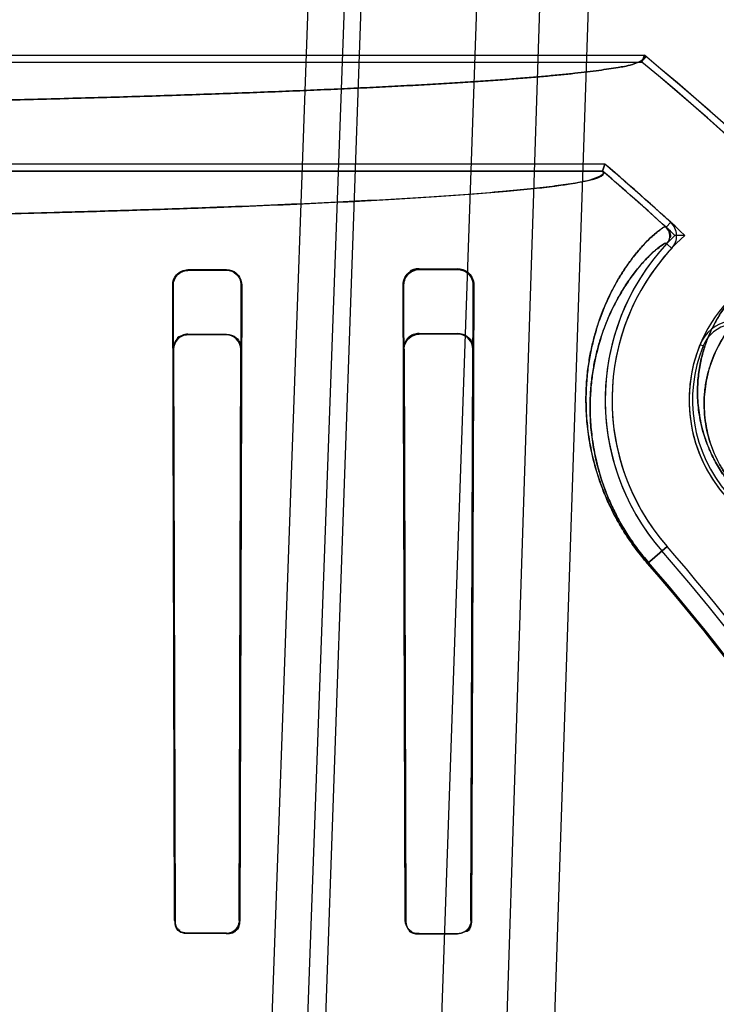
# Model space of a CAD drawing. Header units: millimetres. Extents: x 0 to 297, y 0 to 210.
# Tile 226 of 256: x 58.3166 to 58.4069, y 158.8523 to 158.98. Entities that reach past the tile are written whole.
import ezdxf

# ---------------------------------------------------------------- set-up
doc = ezdxf.new("R2010")
doc.units = ezdxf.units.MM
doc.header["$LTSCALE"] = 16.335
doc.layers.get('0').update_dxf_attribs({"linetype": 'CONTINUOUS'})
for name, color, linetype in [('AXES_REF', 7, 'CONTINUOUS'), ('INTFCLR_1', 7, 'CONTINUOUS'), ('INTFCLR_144815', 7, 'CONTINUOUS'), ('INTFCLR_72935', 7, 'CONTINUOUS')]:
    doc.layers.add(name, color=color, linetype=linetype)

msp = doc.modelspace()

# ---------------------------------------------------------------- linework, layer by layer
at = {"color": 7, "linetype": 'Continuous'}
for radius in [4.8479140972, 4.8475, 4.8164570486]:
    msp.add_circle((57.445730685, 154.9564782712), radius, dxfattribs=at)
msp.add_arc((57.445730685, 154.9564782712), 4.8, 278.2771290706, 261.7228709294, dxfattribs=at)
at = {"layer": 'AXES_REF', "color": 9, "linetype": 'Continuous'}
msp.add_circle((57.445730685, 154.9564782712), 4.4222561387, dxfattribs=at)
at = {"layer": 'INTFCLR_1', "color": 6, "linetype": 'Continuous'}
for p, q in [((58.2700670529, 158.975387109), (58.39759322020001, 158.975387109)), ((58.3972778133, 158.9745054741), (58.3975932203, 158.9753871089)), ((58.2916010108, 158.9745054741), (58.3972778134, 158.9745054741)), ((58.3924890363, 158.9612596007), (58.2916010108, 158.9612596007)), ((58.3924890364, 158.9612596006), (58.3921649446, 158.9603779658)), ((58.3921649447, 158.9603779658), (58.01957600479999, 158.9603779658)), ((58.33837047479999, 158.9475876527), (58.3433704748, 158.9476036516)), ((58.33837047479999, 158.9474929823), (58.3433704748, 158.9475064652)), ((58.3683704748, 158.9477038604), (58.3733704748, 158.9477294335)), ((58.3683704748, 158.9475876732), (58.3733704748, 158.9476072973)), ((58.3366565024, 158.8631826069), (58.3364102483, 158.9456122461)), ((58.3367222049, 158.8631826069), (58.3365020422, 158.9456122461)), ((58.3452621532, 158.9456122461), (58.3450349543, 158.8631826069)), ((58.3453587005, 158.9456122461), (58.3451023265, 158.8631826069)), ((58.3665856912, 158.8631826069), (58.3663010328, 158.9456122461)), ((58.3666572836, 158.8631826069), (58.3664115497, 158.9456122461)), ((58.3753637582, 158.9456122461), (58.3751055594, 158.8631826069)), ((58.3754851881, 158.9456122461), (58.375179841, 158.8631826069)), ((58.3433704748, 158.8615243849), (58.33837047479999, 158.8615340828)), ((58.3433704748, 158.8614578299), (58.33837047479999, 158.8614683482)), ((58.3733704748, 158.8614554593), (58.3683704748, 158.8614683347)), ((58.3733704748, 158.8613823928), (58.3683704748, 158.8613965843))]:
    msp.add_line(p, q, dxfattribs=at)
at = {"layer": 'INTFCLR_1', "color": 9, "linetype": 'Continuous'}
for p, q in [((58.4010116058, 158.9537287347), (58.4004149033, 158.9530797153)), ((58.4011426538, 158.9503521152), (58.4004974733, 158.9509529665)), ((58.33837047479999, 158.9475876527), (58.33837047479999, 158.9474929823)), ((58.3433704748, 158.9475064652), (58.3433704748, 158.9476036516)), ((58.3683704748, 158.9477038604), (58.3683704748, 158.9475876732)), ((58.3733704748, 158.9476072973), (58.3733704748, 158.9477294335)), ((58.3365020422, 158.9456122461), (58.3364102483, 158.9456122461)), ((58.3453587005, 158.9456122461), (58.3452621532, 158.9456122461)), ((58.3664115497, 158.9456122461), (58.3663010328, 158.9456122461)), ((58.3754851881, 158.9456122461), (58.3753637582, 158.9456122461)), ((58.4005347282, 158.9116867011), (58.39801625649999, 158.909484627)), ((58.3366565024, 158.8631826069), (58.3367222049, 158.8631826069)), ((58.3450349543, 158.8631826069), (58.3451023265, 158.8631826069)), ((58.3665856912, 158.8631826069), (58.3666572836, 158.8631826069)), ((58.3751055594, 158.8631826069), (58.375179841, 158.8631826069)), ((58.33837047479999, 158.8615340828), (58.33837047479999, 158.8614683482)), ((58.3433704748, 158.8614578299), (58.3433704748, 158.8615243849)), ((58.3683704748, 158.8614683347), (58.3683704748, 158.8613965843)), ((58.3733704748, 158.8613823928), (58.3733704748, 158.8614554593))]:
    msp.add_line(p, q, dxfattribs=at)
at = {"layer": 'INTFCLR_1', "color": 7, "linetype": 'Continuous'}
for points in [[(58.36664450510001, 158.9467690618), (58.3665686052, 158.9466446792), (58.36650269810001, 158.946517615), (58.36644662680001, 158.9463887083), (58.3664002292, 158.9462589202), (58.3663631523, 158.9461288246), (58.3663349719, 158.9459985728), (58.3663154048, 158.9458685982), (58.3663042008, 158.9457396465), (58.3663010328, 158.9456122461)], [(58.3745732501, 158.8619373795), (58.3745613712, 158.8619260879), (58.37454929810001, 158.8619148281), (58.3745370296, 158.8619036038), (58.3745248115, 158.861892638), (58.37451239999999, 158.86188171), (58.37449904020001, 158.8618701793), (58.3744843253, 158.8618577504), (58.3744686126, 158.8618447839), (58.37445228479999, 158.8618316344), (58.37443543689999, 158.8618184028), (58.37441795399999, 158.8618050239), (58.3743999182, 158.861791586), (58.374381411, 158.8617781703), (58.3743623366, 158.8617647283), (58.37434250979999, 158.8617511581), (58.3743218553, 158.8617374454), (58.3743004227, 158.8617236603), (58.3742782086, 158.8617098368), (58.3742552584, 158.8616960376), (58.3742315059, 158.8616822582), (58.3742067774, 158.8616684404), (58.37418105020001, 158.8616546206), (58.3741543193, 158.8616408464), (58.3741264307, 158.8616270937), (58.3740973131, 158.861613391), (58.37406700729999, 158.8615998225), (58.37403552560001, 158.8615864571), (58.3740029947, 158.861573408), (58.3739692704, 158.8615606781), (58.37393395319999, 158.861548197), (58.3738969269, 158.8615360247), (58.3738582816, 158.8615242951), (58.3738179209, 158.8615130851), (58.3737758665, 158.8615025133), (58.373732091, 158.8614926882), (58.37368642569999, 158.8614836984), (58.373638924, 158.8614756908), (58.3735895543, 158.8614688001), (58.3735380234, 158.8614631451), (58.3734842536, 158.8614589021), (58.3734283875, 158.8614562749), (58.3733704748, 158.8614554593)]]:
    msp.add_lwpolyline(points, dxfattribs=at)
at = {"layer": 'INTFCLR_1', "color": 6, "linetype": 'Continuous'}
for centre, radius, start, end in [((58.20587047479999, 158.7414782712), 0.3024416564, 17.0652676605, 50.6603330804), ((58.20587047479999, 158.7414782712), 0.3015600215, 17.0652678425, 50.60049391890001), ((58.20587047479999, 158.7414782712), 0.2883232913, 47.4048527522, 49.6650750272), ((58.20587047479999, 158.7414782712), 0.2874416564, 47.4048527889, 49.6005727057), ((58.39939969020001, 158.9519753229), 0.0023817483, 317.0375072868, 47.40759610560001), ((58.39939969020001, 158.9519753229), 0.0015001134, 317.0375132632, 47.408411), ((58.4222599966, 158.9306826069), 0.029740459, 137.0331414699, 221.1654492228), ((58.4222599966, 158.9306826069), 0.028858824, 137.0330084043, 221.1654499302), ((58.4222599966, 158.9306826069), 0.018858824, 137.0330081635, 221.1654490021), ((58.20587047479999, 158.7414782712), 0.2577011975, 13.9313764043, 41.1654492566), ((58.20587047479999, 158.7414782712), 0.2585828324, 13.9313762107, 41.1654491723)]:
    msp.add_arc(centre, radius, start, end, dxfattribs=at)
at = {"layer": 'INTFCLR_1', "color": 9, "linetype": 'Continuous'}
for radius, start, end in [(0.2552374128, 13.9313770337, 41.16544984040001), (0.2554052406, 13.9313763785, 41.1654492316)]:
    msp.add_arc((58.20587047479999, 158.7414782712), radius, start, end, dxfattribs=at)
at = {"layer": 'INTFCLR_1', "color": 6, "linetype": 'Continuous'}
for points, knots in [([(58.39759322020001, 158.975387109), (58.3980960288, 158.9749749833), (58.3957151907, 158.9739958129), (58.3941227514, 158.973829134), (58.3920195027, 158.9734595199), (58.3901656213, 158.9732344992), (58.388508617, 158.9730433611), (58.3867019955, 158.972858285), (58.3847357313, 158.9726736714), (58.3826150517, 158.9724914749), (58.38034071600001, 158.9723113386), (58.3779149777, 158.9721335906), (58.3753398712, 158.9719583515), (58.3726176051, 158.9717857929), (58.3697505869, 158.9716160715), (58.3667412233, 158.9714493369), (58.36359222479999, 158.9712857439), (58.3603062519, 158.9711254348), (58.35688625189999, 158.9709685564), (58.35333510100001, 158.9708152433), (58.3496559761, 158.9706656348), (58.3458519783, 158.9705198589), (58.3419265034, 158.9703780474), (58.3378828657, 158.9702403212), (58.3337246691, 158.9701068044), (58.3294554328, 158.9699776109), (58.3250789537, 158.9698528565), (58.3205989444, 158.9697326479), (58.31601937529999, 158.9696170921), (58.3113441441, 158.9695062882), (58.3065773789, 158.9694003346), (58.3017231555, 158.9692993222), (58.2967857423, 158.9692033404), (58.2917693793, 158.969112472), (58.28667845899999, 158.9690267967), (58.2815173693, 158.9689463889), (58.2762906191, 158.9688713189), (58.2710027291, 158.968801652), (58.2674575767, 158.9687590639), (58.2656755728, 158.9687386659)], [0, 0, 0, 0, 0.0147184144, 0.0289274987, 0.0479851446, 0.0593242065, 0.07186058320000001, 0.08558520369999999, 0.1004875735, 0.1165558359, 0.1337768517, 0.1521365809, 0.1716202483, 0.1922099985, 0.2138903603, 0.2366410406, 0.2604442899, 0.2852775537, 0.3111215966, 0.3379520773, 0.3657479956, 0.3944832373, 0.4241351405, 0.4546759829, 0.486081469, 0.5183223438, 0.5513727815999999, 0.5852021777, 0.6197831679, 0.6550840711, 0.6910759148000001, 0.7277261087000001, 0.7650041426, 0.8028766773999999, 0.8413117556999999, 0.8802754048, 0.9197343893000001, 0.9596540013, 1, 1, 1, 1]), ([(58.39216494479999, 158.9603779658), (58.3926738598, 158.959944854), (58.3901947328, 158.9590206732), (58.3885662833, 158.958830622), (58.3858162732, 158.958376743), (58.3827354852, 158.9580461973), (58.3789361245, 158.9576781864), (58.3745481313, 158.9573303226), (58.3694762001, 158.9569820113), (58.3638140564, 158.9566460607), (58.35758001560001, 158.9563218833), (58.3507971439, 158.9560112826), (58.34349205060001, 158.9557153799), (58.3356888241, 158.9554352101), (58.3274184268, 158.9551718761), (58.3187105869, 158.9549263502), (58.309603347, 158.9546996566), (58.300125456, 158.9544924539), (58.2903081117, 158.9543054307), (58.28018924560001, 158.9541393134), (58.2698113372, 158.9539947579), (58.2592082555, 158.9538721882), (58.2484127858, 158.9537719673), (58.2374620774, 158.9536944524), (58.2263978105, 158.9536399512), (58.2152646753, 158.9536086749), (58.2041092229, 158.9536007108), (58.19297081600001, 158.9536160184), (58.1818862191, 158.9536544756), (58.170888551, 158.9537159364), (58.16001592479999, 158.95380018), (58.149306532, 158.9539069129), (58.1388016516, 158.9540357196), (58.12854234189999, 158.9541860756), (58.1185669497, 158.9543573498), (58.1089066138, 158.9545489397), (58.099598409, 158.9547600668), (58.0906744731, 158.9549899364), (58.0821661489, 158.9552376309), (58.074095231, 158.9555024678), (58.0664959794, 158.955783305), (58.0593908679, 158.9560792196), (58.0528085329, 158.9563888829), (58.0467687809, 158.9567113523), (58.0412969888, 158.9570448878), (58.0364110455, 158.9573885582), (58.0322039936, 158.9577330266), (58.0287027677, 158.9580750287), (58.0260362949, 158.9583813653), (58.0238785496, 158.9586911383), (58.02211981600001, 158.9589832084), (58.0187868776, 158.9597063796), (58.0195760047, 158.9603779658)], [0, 0, 0, 0, 0.0053653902, 0.0105118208, 0.0174760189, 0.0261386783, 0.0359683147, 0.0479263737, 0.0615456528, 0.0767631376, 0.0934730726, 0.1116627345, 0.1312789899, 0.1521719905, 0.1743536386, 0.19771396, 0.2221132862, 0.2474965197, 0.2738282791, 0.300949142, 0.3287498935, 0.357158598, 0.3860849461, 0.4154283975, 0.4450819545, 0.4749189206, 0.5048145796, 0.5346469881, 0.5643471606, 0.5938112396, 0.6229465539, 0.651644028, 0.6797991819, 0.7072945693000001, 0.7340229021, 0.7599014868, 0.7848707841, 0.8087758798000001, 0.8315737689, 0.8532113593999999, 0.873610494, 0.8926282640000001, 0.9103060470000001, 0.9265175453, 0.941187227, 0.954324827, 0.9658240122, 0.9751315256, 0.9824167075, 0.9877637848, 0.9916803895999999, 1, 1, 1, 1]), ([(58.3364102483, 158.9456122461), (58.3364081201, 158.946075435), (58.3367790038, 158.9471162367), (58.33782995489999, 158.9475859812), (58.33837047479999, 158.9475876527)], [0, 0, 0, 0, 0.4614788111, 1, 1, 1, 1]), ([(58.3365020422, 158.9456122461), (58.3365002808, 158.946060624), (58.3368622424, 158.9470532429), (58.3378625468, 158.9474916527), (58.33837047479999, 158.9474929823)], [0, 0, 0, 0, 0.4688655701, 1, 1, 1, 1]), ([(58.3433704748, 158.9476036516), (58.3438288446, 158.9476051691), (58.3448798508, 158.9472383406), (58.3453614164, 158.9461691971), (58.3453587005, 158.9456122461)], [0, 0, 0, 0, 0.4514516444, 1, 1, 1, 1]), ([(58.3433704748, 158.9475064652), (58.3438336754, 158.9475077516), (58.3448384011, 158.9471277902), (58.3452642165, 158.9461154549), (58.3452621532, 158.9456122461)], [0, 0, 0, 0, 0.4792994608, 1, 1, 1, 1]), ([(58.3664115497, 158.9456122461), (58.3664091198, 158.9461427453), (58.3668583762, 158.9471952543), (58.3678974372, 158.9475858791), (58.3683704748, 158.9475876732)], [0, 0, 0, 0, 0.5286303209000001, 1, 1, 1, 1]), ([(58.3733704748, 158.9477294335), (58.3738195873, 158.9477318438), (58.3749305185, 158.9473850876), (58.3754892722, 158.9462414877), (58.3754851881, 158.9456122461)], [0, 0, 0, 0, 0.4164780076, 1, 1, 1, 1]), ([(58.3733704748, 158.9476072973), (58.3738355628, 158.9476091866), (58.3748904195, 158.9472357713), (58.3753664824, 158.9461649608), (58.3753637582, 158.9456122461)], [0, 0, 0, 0, 0.4569520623, 1, 1, 1, 1]), ([(58.3683704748, 158.8613965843), (58.3679194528, 158.8613978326), (58.3669729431, 158.861774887), (58.3665866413, 158.8627231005), (58.3665856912, 158.8631826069)], [0, 0, 0, 0, 0.4953413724, 1, 1, 1, 1])]:
    msp.add_open_spline(points, degree=3, knots=knots, dxfattribs=at)
at = {"layer": 'INTFCLR_1', "color": 9, "linetype": 'Continuous'}
for points, knots in [([(58.39801625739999, 158.9094846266), (58.3975006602, 158.9100743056), (58.3965260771, 158.9112739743), (58.3952173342, 158.9131433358), (58.39408965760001, 158.9150181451), (58.3931393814, 158.9168637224), (58.3923542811, 158.9186532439), (58.3915268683, 158.9208865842), (58.3909176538, 158.9230516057), (58.3905014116, 158.9251232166), (58.3902162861, 158.9269867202), (58.39002526, 158.9291612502), (58.3900060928, 158.9316045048), (58.39015264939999, 158.933841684), (58.3904279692, 158.9358935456), (58.3908028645, 158.9377751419), (58.3912538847, 158.9394998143), (58.3919088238, 158.9415354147), (58.39281842, 158.9437681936), (58.3940210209, 158.9460787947), (58.3952212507, 158.947980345), (58.3963759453, 158.9495338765), (58.3974196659, 158.9507506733), (58.3985568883, 158.9519204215), (58.3993586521, 158.9525310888), (58.4002538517, 158.9532278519), (58.400414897, 158.9530797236)], [0, 0, 0, 0, 0.04811289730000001, 0.0948396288, 0.140055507, 0.1823895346, 0.2222603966, 0.2600101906, 0.3286183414, 0.3601103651, 0.3897605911, 0.4443772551, 0.4940218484, 0.5396970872, 0.5819719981, 0.6210923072, 0.6574699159, 0.6914075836, 0.7523833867, 0.8053095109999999, 0.8511583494, 0.8905021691, 0.9236660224, 0.9508068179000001, 0.9865600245, 1, 1, 1, 1]), ([(58.3981425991, 158.909595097), (58.39765263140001, 158.910155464), (58.39672656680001, 158.9112955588), (58.3954832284, 158.9130722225), (58.394412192, 158.9148541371), (58.3935099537, 158.9166082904), (58.3927648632, 158.9183091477), (58.3919800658, 158.9204317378), (58.3914028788, 158.9224893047), (58.39100928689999, 158.9244579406), (58.3907402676, 158.9262286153), (58.3905612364, 158.9282945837), (58.3905461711, 158.9306154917), (58.3906886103, 158.9327402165), (58.3909533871, 158.934688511), (58.3913127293, 158.9364747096), (58.3917443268, 158.9381115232), (58.3923704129, 158.9400428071), (58.39323913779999, 158.9421602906), (58.3943869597, 158.9443501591), (58.39553206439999, 158.946151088), (58.3966336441, 158.9476205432), (58.3976292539, 158.948771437), (58.3987155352, 158.9498721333), (58.3994812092, 158.9504586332), (58.400343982, 158.9510956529), (58.4004974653, 158.9509529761)], [0, 0, 0, 0, 0.048135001, 0.09488283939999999, 0.1401184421, 0.1824700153, 0.2223563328, 0.2601195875, 0.3287485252, 0.3602483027, 0.3899046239, 0.4445290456, 0.4941763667, 0.539850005, 0.5821195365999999, 0.6212312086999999, 0.6575973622, 0.6915211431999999, 0.7524634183, 0.8053508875, 0.8511585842, 0.8904615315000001, 0.9235877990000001, 0.9506982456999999, 0.9864488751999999, 1, 1, 1, 1]), ([(58.4091893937, 158.9192540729), (58.4087263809, 158.919783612), (58.4078782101, 158.9208697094), (58.4068277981, 158.9225657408), (58.4060158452, 158.9242343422), (58.405418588, 158.9258232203), (58.4049971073, 158.9273211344), (58.4046387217, 158.9291260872), (58.4044496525, 158.9311982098), (58.4045319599, 158.9334789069), (58.40483801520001, 158.9355064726), (58.4053075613, 158.9373183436), (58.406068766, 158.9394110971), (58.40724146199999, 158.9416742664), (58.4089238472, 158.9439459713), (58.4107377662, 158.9457686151), (58.41313593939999, 158.9476047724), (58.4161287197, 158.9491371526), (58.4191070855, 158.9499137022), (58.4218363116, 158.9501903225), (58.4234371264, 158.9501358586), (58.424484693, 158.9499054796)], [0, 0, 0, 0, 0.04773748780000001, 0.09329304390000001, 0.1351487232, 0.1734708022, 0.2083384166, 0.240632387, 0.298256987, 0.3490779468, 0.3951598, 0.4371448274, 0.4758885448, 0.5461126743, 0.6092467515, 0.6670305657, 0.7200356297, 0.8137358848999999, 0.8930638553, 0.9272076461, 1, 1, 1, 1]), ([(58.4093904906, 158.919429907), (58.4089898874, 158.9198880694), (58.4082563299, 158.9208280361), (58.407348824, 158.9222960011), (58.4066485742, 158.9237411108), (58.4055109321, 158.9267794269), (58.4051449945, 158.9301808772), (58.4056623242, 158.9334850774), (58.4060757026, 158.9350477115), (58.40674291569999, 158.9368490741), (58.407766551, 158.9387936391), (58.4092303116, 158.9407397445), (58.41080447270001, 158.9422954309), (58.4128788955, 158.9438535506), (58.41546442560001, 158.945145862), (58.4188465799, 158.9459711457), (58.42119095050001, 158.946000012), (58.4224454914, 158.9457243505)], [0, 0, 0, 0, 0.0482456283, 0.0942835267, 0.1365779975, 0.1752964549, 0.351446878, 0.3979353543, 0.4402714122, 0.4793207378, 0.5500476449, 0.6135710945, 0.671652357, 0.7248751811, 0.8188122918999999, 0.8981763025, 1, 1, 1, 1])]:
    msp.add_open_spline(points, degree=3, knots=knots, dxfattribs=at)
at = {"layer": 'INTFCLR_1', "color": 7, "linetype": 'Continuous'}
msp.add_open_spline([(58.36630103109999, 158.9456122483), (58.36629213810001, 158.9461792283), (58.3667811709, 158.947292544), (58.3678762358, 158.9477042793), (58.3683704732, 158.9477038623)], degree=3, knots=[0, 0, 0, 0, 0.5343037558, 1, 1, 1, 1], dxfattribs=at)
for points in [[(58.3683704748, 158.9477038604), (58.3679084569, 158.9477015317), (58.3673202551, 158.9476212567), (58.3670659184, 158.9472355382)], [(58.3751055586, 158.8631826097), (58.37510492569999, 158.8626533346), (58.3749034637, 158.8617695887), (58.3743742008, 158.861773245)], [(58.3751055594, 158.8631826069), (58.3751046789, 158.8627311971), (58.3748989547, 158.8622499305), (58.3745732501, 158.8619373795)]]:
    msp.add_open_spline(points, degree=3, dxfattribs=at)
at = {"layer": 'INTFCLR_1', "color": 6, "linetype": 'Continuous'}
for points in [[(58.3366565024, 158.8631826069), (58.33665748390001, 158.8626613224), (58.3368498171, 158.8617926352), (58.3373711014, 158.861791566)], [(58.3450349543, 158.8631826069), (58.34503403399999, 158.8626651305), (58.3448245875, 158.8618103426), (58.34430711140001, 158.8618113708)], [(58.3451023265, 158.8631826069), (58.3451012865, 158.8626451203), (58.3448847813, 158.8617566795), (58.3443472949, 158.8617578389)], [(58.375179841, 158.8631826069), (58.3751786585, 158.8626335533), (58.3749737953, 158.8617171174), (58.37442474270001, 158.8617187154)], [(58.33837047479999, 158.8615340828), (58.3378974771, 158.8615349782), (58.337091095, 158.861673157), (58.337090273, 158.8621461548)], [(58.3683704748, 158.8614683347), (58.367910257, 158.8614694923), (58.3671085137, 158.8615662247), (58.3671076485, 158.8620264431)]]:
    msp.add_open_spline(points, degree=3, dxfattribs=at)
at = {"layer": 'INTFCLR_144815', "color": 9, "linetype": 'Continuous'}
for p, q in [((58.3452648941, 158.7362653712), (58.35906749, 159.1257148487)), ((58.3638635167, 159.1257148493), (58.3497337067, 158.7356267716)), ((58.35327418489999, 158.7650160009), (58.3658704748, 159.1257148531)), ((58.3808704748, 159.1257148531), (58.3683970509, 158.7685343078)), ((58.3770967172, 158.7664782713), (58.3886719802, 159.1257148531)), ((58.3833473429, 158.7714346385), (58.3951216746, 159.1257148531))]:
    msp.add_line(p, q, dxfattribs=at)
at = {"layer": 'INTFCLR_72935', "color": 6, "linetype": 'Continuous'}
for p, q in [((58.27006705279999, 158.975387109), (58.39759322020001, 158.975387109)), ((58.39759322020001, 158.975387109), (58.3972778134, 158.9745054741)), ((58.27245369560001, 158.9745054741), (58.397277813, 158.9745054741)), ((58.3924890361, 158.9612596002), (58.27245369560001, 158.9612596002)), ((58.39216494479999, 158.9603779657), (58.3924890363, 158.9612596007)), ((58.0195760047, 158.9603779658), (58.39216494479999, 158.9603779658)), ((58.4028418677, 158.9520313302), (58.4015517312, 158.952028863)), ((58.33837047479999, 158.9392104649), (58.3433704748, 158.9392253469)), ((58.3683704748, 158.9393168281), (58.3733704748, 158.9393395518)), ((58.3733704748, 158.9392287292), (58.3683704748, 158.9392104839)), ((58.3433704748, 158.9391341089), (58.33837047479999, 158.9391213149)), ((58.3364465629, 158.9372729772), (58.3366565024, 158.8631826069)), ((58.33653335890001, 158.9372729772), (58.3367222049, 158.8631826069)), ((58.3450349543, 158.8631826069), (58.3452295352, 158.9372729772)), ((58.3453203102, 158.9372729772), (58.3451023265, 158.8631826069)), ((58.3663457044, 158.9372729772), (58.3665856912, 158.8631826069)), ((58.3664477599, 158.9372729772), (58.3666572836, 158.8631826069)), ((58.3751055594, 158.8631826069), (58.3753249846, 158.9372729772)), ((58.375179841, 158.8631826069), (58.3754354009, 158.9372729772)), ((58.33837047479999, 158.8615340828), (58.3433704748, 158.8615243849)), ((58.3433704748, 158.8614578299), (58.33837047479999, 158.8614683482)), ((58.3683704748, 158.8614683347), (58.3733704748, 158.8614554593)), ((58.3733704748, 158.8613823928), (58.3683704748, 158.8613965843))]:
    msp.add_line(p, q, dxfattribs=at)
at = {"layer": 'INTFCLR_72935', "color": 9, "linetype": 'Continuous'}
for p, q in [((58.33837047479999, 158.9391213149), (58.33837047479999, 158.9392104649)), ((58.3433704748, 158.9392253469), (58.3433704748, 158.9391341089)), ((58.3683704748, 158.9392104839), (58.3683704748, 158.9393168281)), ((58.3733704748, 158.9393395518), (58.3733704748, 158.9392287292)), ((58.4048322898, 158.9378888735), (58.4052365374, 158.9377217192)), ((58.3364465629, 158.9372729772), (58.33653335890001, 158.9372729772)), ((58.3452295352, 158.9372729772), (58.3453203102, 158.9372729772)), ((58.3663457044, 158.9372729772), (58.3664477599, 158.9372729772)), ((58.3753249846, 158.9372729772), (58.3754354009, 158.9372729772)), ((58.39801625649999, 158.909484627), (58.4005347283, 158.911686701)), ((58.3367222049, 158.8631826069), (58.3366565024, 158.8631826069)), ((58.3451023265, 158.8631826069), (58.3450349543, 158.8631826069)), ((58.3666572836, 158.8631826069), (58.3665856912, 158.8631826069)), ((58.375179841, 158.8631826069), (58.3751055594, 158.8631826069)), ((58.33837047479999, 158.8614683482), (58.33837047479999, 158.8615340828)), ((58.3433704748, 158.8615243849), (58.3433704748, 158.8614578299)), ((58.3683704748, 158.8613965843), (58.3683704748, 158.8614683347)), ((58.3733704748, 158.8614554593), (58.3733704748, 158.8613823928))]:
    msp.add_line(p, q, dxfattribs=at)
at = {"layer": 'INTFCLR_72935', "color": 7, "linetype": 'Continuous'}
msp.add_lwpolyline([(58.3433704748, 158.8615243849), (58.343441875, 158.8615257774), (58.3435136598, 158.861530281), (58.3435856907, 158.8615379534), (58.3436577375, 158.8615488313), (58.3437297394, 158.8615629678), (58.3438017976, 158.8615804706), (58.3438738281, 158.8616014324), (58.3439455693, 158.8616258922), (58.3440168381, 158.8616539)], dxfattribs=at)
at = {"layer": 'INTFCLR_72935', "color": 6, "linetype": 'Continuous'}
for centre, radius, start, end in [((58.20587047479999, 158.7414782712), 0.3024416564, 16.9140743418, 50.66033312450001), ((58.20587047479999, 158.7414782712), 0.3015600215, 16.8593289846, 50.60049391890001), ((58.20587047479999, 158.7414782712), 0.2883232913, 46.9088038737, 49.6650750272), ((58.20587047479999, 158.7414782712), 0.2874416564, 47.0962659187, 49.6005726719), ((58.4222599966, 158.9306826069), 0.0297404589, 134.1308575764, 221.1654492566), ((58.4222599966, 158.9306826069), 0.028858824, 132.2886715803, 221.1654499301), ((58.4094528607, 158.9359782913), 0.005, 43.6930108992, 157.535149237), ((58.4094528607, 158.9359782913), 0.0045625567, 43.6930063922, 157.5351588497), ((58.4222599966, 158.9306826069), 0.018858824, 157.5351562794, 221.1654502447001), ((58.4222599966, 158.9306826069), 0.0184213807, 157.5351588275, 221.1654490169), ((58.20587047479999, 158.7414782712), 0.2577011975, 13.931376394, 41.16544924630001), ((58.20587047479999, 158.7414782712), 0.2585828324, 13.9313762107, 41.1654491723)]:
    msp.add_arc(centre, radius, start, end, dxfattribs=at)
at = {"layer": 'INTFCLR_72935', "color": 9, "linetype": 'Continuous'}
for radius, start, end in [(0.2552374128, 13.9313770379, 41.16544983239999), (0.2554052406, 13.931376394, 41.16544924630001)]:
    msp.add_arc((58.20587047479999, 158.7414782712), radius, start, end, dxfattribs=at)
at = {"layer": 'INTFCLR_72935', "color": 6, "linetype": 'Continuous'}
for points, knots in [([(58.2656755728, 158.9687386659), (58.26745757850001, 158.9687590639), (58.27100273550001, 158.9688016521), (58.2762906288, 158.9688713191), (58.28151737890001, 158.968946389), (58.28667846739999, 158.9690267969), (58.29176938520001, 158.9691124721), (58.2967857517, 158.9692033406), (58.3017231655, 158.9692993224), (58.3065773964, 158.969400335), (58.3113441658, 158.9695062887), (58.3160194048, 158.9696170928), (58.3205989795, 158.9697326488), (58.3250789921, 158.9698528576), (58.3294554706, 158.969977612), (58.333724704, 158.9701068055), (58.3378828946, 158.9702403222), (58.3419265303, 158.9703780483), (58.3458519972, 158.9705198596), (58.3496559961, 158.9706656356), (58.3533351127, 158.9708152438), (58.3568862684, 158.9709685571), (58.36030626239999, 158.9711254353), (58.3635922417, 158.9712857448), (58.3667412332, 158.9714493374), (58.3697505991, 158.9716160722), (58.3726176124, 158.9717857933), (58.37533987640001, 158.9719583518), (58.37791498, 158.9721335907), (58.38034071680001, 158.9723113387), (58.3826150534, 158.9724914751), (58.3847357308, 158.9726736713), (58.3867019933, 158.9728582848), (58.3885086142, 158.9730433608), (58.3901656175, 158.9732344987), (58.39201949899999, 158.9734595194), (58.394122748, 158.9738291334), (58.39571518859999, 158.9739958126), (58.3980960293, 158.9749749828), (58.39759322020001, 158.975387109)], [0, 0, 0, 0, 0.0403460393, 0.08026571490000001, 0.1197246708, 0.1586882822, 0.197123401, 0.2349958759, 0.272274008, 0.3089241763, 0.344916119, 0.3802170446, 0.4147980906, 0.4486275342, 0.4816779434, 0.5139187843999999, 0.5453242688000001, 0.5758650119, 0.6055169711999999, 0.6342520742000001, 0.6620481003, 0.6888784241, 0.7147226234, 0.739555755, 0.7633591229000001, 0.786109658, 0.8077900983, 0.8283798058, 0.8478633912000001, 0.8662231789, 0.8834441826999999, 0.899512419, 0.9144147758, 0.928139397, 0.9406757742, 0.9520148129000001, 0.97107248, 0.98528157, 1, 1, 1, 1]), ([(58.0195760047, 158.9603779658), (58.01906709, 158.9599448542), (58.0215462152, 158.9590206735), (58.0231746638, 158.9588306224), (58.02592467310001, 158.9583767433), (58.02900546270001, 158.9580461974), (58.0328048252, 158.9576781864), (58.0371928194, 158.9573303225), (58.0422647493, 158.9569820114), (58.0479268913, 158.9566460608), (58.0541609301, 158.9563218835), (58.0609437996, 158.9560112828), (58.0682488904, 158.9557153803), (58.0760521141, 158.9554352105), (58.0843225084, 158.9551718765), (58.0930303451, 158.9549263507), (58.1021375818, 158.9546996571), (58.11161546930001, 158.9544924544), (58.12143281, 158.9543054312), (58.1315516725, 158.9541393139), (58.1419295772, 158.9539947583), (58.15253265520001, 158.9538721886), (58.1633281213, 158.9537719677), (58.17427882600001, 158.9536944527), (58.18534308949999, 158.9536399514), (58.1964762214, 158.953608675), (58.2076316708, 158.9536007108), (58.2187700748, 158.9536160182), (58.229854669, 158.9536544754), (58.2408523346, 158.953715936), (58.2517249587, 158.9538001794), (58.2624343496, 158.9539069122), (58.2729392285, 158.9540357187), (58.2831985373, 158.9541860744), (58.2931739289, 158.9543573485), (58.3028342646, 158.9545489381), (58.3121424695, 158.954760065), (58.3210664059, 158.9549899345), (58.3295747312, 158.9552376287), (58.3376456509, 158.9555024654), (58.3452449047, 158.9557833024), (58.3523500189, 158.9560792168), (58.3589323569, 158.9563888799), (58.3649721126, 158.9567113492), (58.3704439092, 158.9570448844), (58.3753298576, 158.9573885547), (58.3795369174, 158.9577330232), (58.3830381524, 158.9580750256), (58.385704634, 158.9583813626), (58.3878623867, 158.9586911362), (58.3896211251, 158.9589832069), (58.3929540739, 158.9597063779), (58.39216494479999, 158.9603779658)], [0, 0, 0, 0, 0.0053653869, 0.0105118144, 0.017476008, 0.0261386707, 0.0359683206, 0.0479263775, 0.061545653, 0.0767631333, 0.0934730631, 0.111662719, 0.1312789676, 0.1521719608, 0.1743536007, 0.1977139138, 0.222113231, 0.2474964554, 0.2738282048, 0.3009490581, 0.3287498, 0.3571584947, 0.3860848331, 0.4154282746, 0.4450818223, 0.4749187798, 0.5048144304, 0.534646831, 0.5643469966, 0.593811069, 0.6229463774, 0.6516438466, 0.6797989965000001, 0.7072943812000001, 0.7340227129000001, 0.7599012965, 0.7848705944, 0.8087756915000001, 0.8315735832, 0.8532111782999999, 0.8736103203, 0.8926280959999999, 0.9103058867, 0.9265173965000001, 0.9411870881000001, 0.9543247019, 0.9658239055, 0.9751314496, 0.9824166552, 0.9877637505, 0.9916803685, 1, 1, 1, 1]), ([(58.33837047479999, 158.9392104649), (58.3378746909, 158.9392090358), (58.3368489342, 158.9387899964), (58.33644454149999, 158.9377624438), (58.3364465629, 158.9372729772)], [0, 0, 0, 0, 0.5032048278, 1, 1, 1, 1]), ([(58.3433704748, 158.9392253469), (58.3438291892, 158.9392267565), (58.3448613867, 158.9388566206), (58.3453226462, 158.9378100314), (58.3453203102, 158.9372729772)], [0, 0, 0, 0, 0.460662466, 1, 1, 1, 1]), ([(58.3683704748, 158.9393168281), (58.3678691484, 158.9393146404), (58.366792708, 158.9388962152), (58.36634302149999, 158.9378096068), (58.3663457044, 158.9372729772)], [0, 0, 0, 0, 0.4829931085, 1, 1, 1, 1]), ([(58.3664477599, 158.9372729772), (58.3664456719, 158.9377799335), (58.36687059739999, 158.9388101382), (58.3678926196, 158.9392087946), (58.3683704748, 158.9392104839)], [0, 0, 0, 0, 0.5147755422, 1, 1, 1, 1]), ([(58.3733704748, 158.9393395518), (58.3738276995, 158.9393417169), (58.3749158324, 158.9389825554), (58.3754386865, 158.9378693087), (58.3754354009, 158.9372729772)], [0, 0, 0, 0, 0.4339813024, 1, 1, 1, 1]), ([(58.3753249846, 158.9372729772), (58.37532704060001, 158.9377412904), (58.3749475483, 158.9387779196), (58.3739002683, 158.9392307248), (58.3733704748, 158.9392287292)], [0, 0, 0, 0, 0.4692021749, 1, 1, 1, 1]), ([(58.3452295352, 158.9372729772), (58.3452313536, 158.9377602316), (58.3448213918, 158.9387535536), (58.34383289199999, 158.9391353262), (58.3433704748, 158.9391341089)], [0, 0, 0, 0, 0.5130776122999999, 1, 1, 1, 1])]:
    msp.add_open_spline(points, degree=3, knots=knots, dxfattribs=at)
at = {"layer": 'INTFCLR_72935', "color": 9, "linetype": 'Continuous'}
for points, knots in [([(58.4004148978, 158.9530797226), (58.40025608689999, 158.9532257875), (58.3993729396, 158.9525441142), (58.3985795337, 158.9519402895), (58.3974483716, 158.9507821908), (58.3964017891, 158.9495664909), (58.39524065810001, 158.9480091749), (58.3940355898, 158.9461043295), (58.3928335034, 158.9437998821), (58.3917042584, 158.94103857), (58.3909300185, 158.9383912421), (58.3904432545, 158.9359840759), (58.390161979, 158.9339348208), (58.3900086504, 158.9316949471), (58.3900211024, 158.929246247), (58.390206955, 158.9270663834), (58.3904881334, 158.9251984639), (58.3908994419, 158.9231264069), (58.3915025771, 158.9209630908), (58.3923256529, 158.9187237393), (58.3931112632, 158.9169219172), (58.3940654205, 158.9150611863), (58.39519842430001, 158.9131718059), (58.3965144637, 158.9112885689), (58.39749719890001, 158.9100782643), (58.3980162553, 158.909484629)], [0, 0, 0, 0, 0.013253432, 0.048452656, 0.0753968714, 0.1085840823, 0.1481676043, 0.1941727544, 0.2470363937, 0.3075645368, 0.3771545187, 0.4160793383, 0.4583399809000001, 0.5041145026, 0.5538701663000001, 0.6086100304, 0.6383265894, 0.669862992, 0.7383304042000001, 0.7759793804, 0.8163493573, 0.8589897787, 0.9043377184, 0.9515633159, 1, 1, 1, 1]), ([(58.4004974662, 158.950952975), (58.4003460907, 158.9510936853), (58.3994949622, 158.9504707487), (58.3987371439, 158.9498908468), (58.3976566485, 158.9488012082), (58.3966582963, 158.9476513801), (58.3955505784, 158.9461783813), (58.3944008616, 158.9443743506), (58.3932535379, 158.9421903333), (58.39217499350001, 158.9395714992), (58.3914345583, 158.9370594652), (58.39096805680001, 158.9347744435), (58.39069396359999, 158.9328024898), (58.3905988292, 158.9314165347), (58.3905753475, 158.9306826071)], [0, 0, 0, 0, 0.0264300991, 0.09603534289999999, 0.1492597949, 0.2148151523, 0.2930125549, 0.3839088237, 0.4883734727, 0.608005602, 0.7455737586, 0.82253272, 0.9060948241, 1, 1, 1, 1]), ([(58.42448469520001, 158.94990548), (58.42343326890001, 158.9501367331), (58.4218259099, 158.9501905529), (58.4190882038, 158.9499104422), (58.41610788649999, 158.9491291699), (58.41311961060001, 158.9475940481), (58.4107291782, 158.94576058), (58.4092544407, 158.9442774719), (58.4081360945, 158.9428826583), (58.4073201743, 158.9416892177), (58.4065615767, 158.9403633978), (58.4058774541, 158.9388924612), (58.4052898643, 158.9372614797), (58.40482694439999, 158.9354500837), (58.4045271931, 158.9334249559), (58.4044510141, 158.931145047), (58.404646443, 158.9290713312), (58.4050096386, 158.9272699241), (58.4054331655, 158.9257797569), (58.4060313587, 158.9241990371), (58.4068422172, 158.9225403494), (58.4078881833, 158.9208564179), (58.4087304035, 158.9197790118), (58.40918939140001, 158.9192540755)], [0, 0, 0, 0, 0.0730531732, 0.1073498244, 0.1868414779, 0.2804043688, 0.3331762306, 0.3908007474, 0.4218128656, 0.4544020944, 0.488798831, 0.5253519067, 0.5643462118, 0.6062708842, 0.6520145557, 0.7029952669, 0.7607118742, 0.7928845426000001, 0.8275973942, 0.8657178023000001, 0.9074244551, 0.9526824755, 1, 1, 1, 1]), ([(58.4226222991, 158.9456826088), (58.4203625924, 158.9462558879), (58.4166137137, 158.945710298), (58.41286813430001, 158.9438475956), (58.4107962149, 158.9422878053), (58.40922324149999, 158.9407319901), (58.4077532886, 158.9387747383), (58.4067255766, 158.9368127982), (58.40606023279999, 158.9349985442), (58.4055621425, 158.9330921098), (58.4053869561, 158.9316207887), (58.4053575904, 158.9306825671)], [0, 0, 0, 0, 0.2714190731, 0.4091939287, 0.4870245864, 0.5720998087, 0.6660262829, 0.7708918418, 0.8286196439, 0.8907147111, 1, 1, 1, 1]), ([(58.3905753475, 158.9306826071), (58.3905515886, 158.9299400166), (58.3905596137, 158.9283488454), (58.39073148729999, 158.9263043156), (58.3909967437, 158.9245294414), (58.3913856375, 158.9225603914), (58.3919570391, 158.9205044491), (58.3927377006, 158.9183761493), (58.39348326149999, 158.9166636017), (58.3943891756, 158.9148950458), (58.3954652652, 158.9130992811), (58.39671553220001, 158.9113094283), (58.3976493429, 158.9101592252), (58.3981425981, 158.9095950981)], [0, 0, 0, 0, 0.0971942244, 0.2079456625, 0.2680729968, 0.3318851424, 0.4704330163, 0.5466220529, 0.6283200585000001, 0.7146151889, 0.8063917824, 0.9019699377, 1, 1, 1, 1]), ([(58.4053575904, 158.9306825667), (58.40532548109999, 158.9296566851), (58.4054454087, 158.9277687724), (58.40600284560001, 158.9254617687), (58.4066618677, 158.923710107), (58.40736129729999, 158.9222741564), (58.408264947, 158.9208164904), (58.4089933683, 158.9198840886), (58.4093904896, 158.9194299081)], [0, 0, 0, 0, 0.2518116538, 0.4607646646, 0.5799753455, 0.7104188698, 0.8519842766, 1, 1, 1, 1])]:
    msp.add_open_spline(points, degree=3, knots=knots, dxfattribs=at)
at = {"layer": 'INTFCLR_72935', "color": 6, "linetype": 'Continuous'}
for points in [[(58.4004149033, 158.9530797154), (58.4007616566, 158.9527609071), (58.4012004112, 158.9520897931), (58.4008793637, 158.951745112)], [(58.3367222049, 158.8631826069), (58.3367230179, 158.8627147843), (58.3368529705, 158.8619140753), (58.3373207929, 158.8619131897)], [(58.3666572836, 158.8631826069), (58.3666582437, 158.8626719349), (58.3668324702, 158.8618139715), (58.3673431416, 158.861812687)], [(58.375179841, 158.8631826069), (58.3751786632, 158.8626357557), (58.3749776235, 158.8617214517), (58.3744307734, 158.8617230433)], [(58.3751055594, 158.8631826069), (58.3751046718, 158.8627260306), (58.37501760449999, 158.8619245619), (58.3745610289, 158.8619257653)], [(58.33837047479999, 158.8614683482), (58.3378444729, 158.861469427), (58.3369713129, 158.8616701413), (58.3369703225, 158.8621961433)], [(58.3433704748, 158.8614578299), (58.3438448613, 158.8614568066), (58.3446677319, 158.8615666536), (58.3446686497, 158.8620410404)], [(58.3683704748, 158.8613965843), (58.3678890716, 158.8613979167), (58.3670516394, 158.8615015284), (58.367050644, 158.8619829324)]]:
    msp.add_open_spline(points, degree=3, dxfattribs=at)
at = {"layer": 'INTFCLR_72935', "color": 7, "linetype": 'Continuous'}
for points in [[(58.3370296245, 158.9385372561), (58.3367204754, 158.9382065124), (58.3365316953, 158.9377257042), (58.33653335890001, 158.9372729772)], [(58.3383704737, 158.9391213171), (58.3378196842, 158.9391253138), (58.3368899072, 158.9389269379), (58.3368956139, 158.9383761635)], [(58.33837047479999, 158.9391213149), (58.3378829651, 158.9391201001), (58.33736252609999, 158.9388934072), (58.3370296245, 158.9385372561)], [(58.3440168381, 158.8616539), (58.3444998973, 158.8618566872), (58.3450048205, 158.8623515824), (58.3450057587, 158.8628754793)], [(58.3433704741, 158.8615243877), (58.3438946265, 158.861523), (58.3447587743, 158.8617419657), (58.3447570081, 158.8622661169)]]:
    msp.add_open_spline(points, degree=3, dxfattribs=at)

doc.saveas('drawing.dxf')
